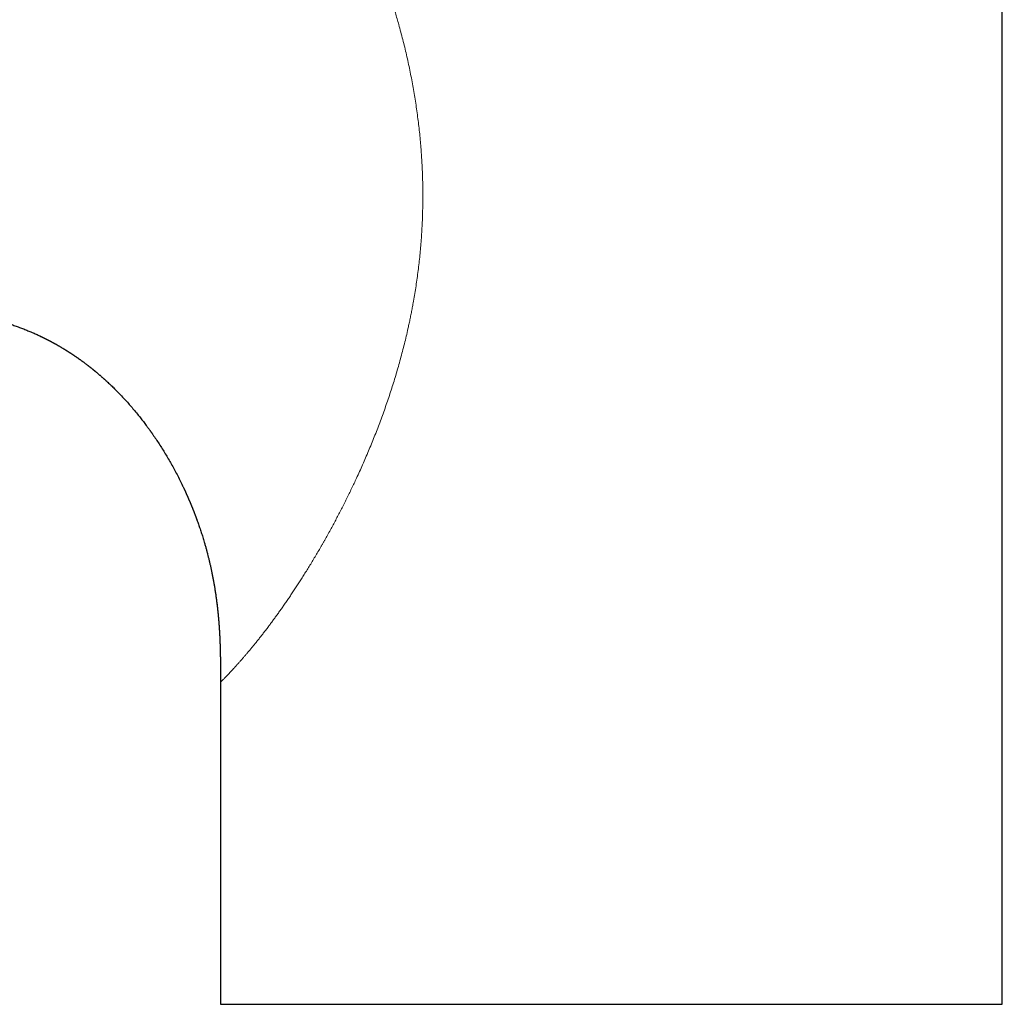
# Model space of a CAD drawing. Header units: millimetres. Extents: x 8 to 575, y 12 to 410.
# Tile 2 of 29: x 120 to 189, y 271 to 340. Entities that reach past the tile are written whole.
import ezdxf

# ---------------------------------------------------------------- set-up
doc = ezdxf.new("R2010")
doc.units = ezdxf.units.MM

msp = doc.modelspace()

# ---------------------------------------------------------------- linework, layer by layer
at = {"color": 7, "linetype": 'Continuous', "lineweight": 30}
for p, q in [((189.374, 271.109), (189.374, 362.321)), ((126.204, 315.098), (126.289, 315.021)), ((126.283, 315.028), (126.29, 315.021)), ((134.374, 294.139), (134.374, 294.129)), ((134.374, 293.769), (134.374, 271.109)), ((134.374, 271.109), (189.374, 271.109))]:
    msp.add_line(p, q, dxfattribs=at)
at = {"color": 252, "linetype": 'Continuous', "lineweight": 0}
for points, knots in [([(137.741, 357.074), (137.791, 357.021), (137.89, 356.917), (138.042, 356.755), (138.196, 356.589), (138.35, 356.419), (138.506, 356.245), (138.664, 356.066), (138.818, 355.888), (138.968, 355.712), (139.115, 355.537), (139.262, 355.359), (139.41, 355.177), (139.559, 354.991), (139.721, 354.786), (139.897, 354.56), (140.086, 354.311), (140.276, 354.056), (140.466, 353.795), (140.657, 353.528), (140.84, 353.267), (141.016, 353.011), (141.184, 352.762), (141.318, 352.56), (141.418, 352.407), (141.484, 352.306), (141.55, 352.203), (141.616, 352.1), (141.682, 351.996), (141.785, 351.833), (141.925, 351.609), (142.101, 351.321), (142.276, 351.028), (142.451, 350.73), (142.625, 350.427), (142.799, 350.12), (142.967, 349.816), (143.129, 349.517), (143.286, 349.222), (143.442, 348.923), (143.596, 348.622), (143.747, 348.321), (143.904, 348.002), (144.069, 347.661), (144.241, 347.295), (144.411, 346.925), (144.58, 346.55), (144.752, 346.158), (144.927, 345.748), (145.061, 345.425), (145.151, 345.207), (145.197, 345.093), (145.242, 344.979), (145.288, 344.865), (145.334, 344.75), (145.418, 344.537), (145.539, 344.223), (145.695, 343.808), (145.848, 343.389), (145.998, 342.966), (146.145, 342.54), (146.286, 342.119), (146.421, 341.703), (146.55, 341.292), (146.676, 340.878), (146.798, 340.464), (146.926, 340.011), (147.061, 339.521), (147.2, 338.989), (147.333, 338.455), (147.46, 337.919), (147.581, 337.38), (147.695, 336.839), (147.804, 336.295), (147.906, 335.75), (148.001, 335.205), (148.09, 334.658), (148.172, 334.111), (148.246, 333.566), (148.313, 333.024), (148.374, 332.484), (148.427, 331.943), (148.473, 331.42), (148.51, 330.914), (148.541, 330.429), (148.566, 329.943), (148.586, 329.458), (148.6, 328.973), (148.608, 328.488), (148.611, 328.003), (148.608, 327.495), (148.598, 326.965), (148.581, 326.412), (148.557, 325.859), (148.525, 325.308), (148.486, 324.761), (148.441, 324.217), (148.388, 323.678), (148.329, 323.139), (148.263, 322.601), (148.19, 322.064), (148.111, 321.528), (148.024, 320.992), (147.942, 320.523), (147.868, 320.121), (147.804, 319.786), (147.736, 319.451), (147.667, 319.115), (147.58, 318.714), (147.474, 318.246), (147.347, 317.714), (147.213, 317.183), (147.073, 316.653), (146.928, 316.128), (146.778, 315.608), (146.623, 315.093), (146.464, 314.581), (146.298, 314.07), (146.127, 313.559), (145.95, 313.049), (145.768, 312.541), (145.581, 312.036), (145.389, 311.534), (145.194, 311.035), (144.994, 310.539), (144.79, 310.048), (144.583, 309.562), (144.373, 309.081), (144.16, 308.605), (143.96, 308.167), (143.772, 307.766), (143.599, 307.402), (143.424, 307.041), (143.247, 306.68), (143.068, 306.322), (142.887, 305.966), (142.706, 305.615), (142.524, 305.268), (142.341, 304.925), (142.152, 304.576), (141.957, 304.22), (141.807, 303.951), (141.709, 303.778), (141.664, 303.698), (141.618, 303.618), (141.573, 303.538), (141.527, 303.459), (141.482, 303.38), (141.383, 303.208), (141.231, 302.947), (141.026, 302.6), (140.822, 302.259), (140.619, 301.925), (140.417, 301.597), (140.22, 301.283), (140.028, 300.98), (139.841, 300.69), (139.656, 300.405), (139.471, 300.127), (139.289, 299.854), (139.108, 299.587), (138.928, 299.326), (138.751, 299.072), (138.575, 298.823), (138.402, 298.581), (138.233, 298.347), (138.066, 298.119), (137.902, 297.898), (137.794, 297.754), (137.741, 297.683)], [0, 0, 0, 0, 0.004962, 0.009914, 0.014858, 0.019795, 0.024726, 0.029652, 0.034574, 0.039083, 0.043591, 0.048098, 0.052605, 0.057113, 0.061623, 0.067307, 0.073004, 0.078715, 0.084441, 0.090183, 0.095944, 0.101031, 0.106134, 0.111254, 0.113271, 0.115291, 0.117314, 0.11934, 0.121369, 0.123401, 0.128861, 0.134343, 0.139849, 0.145379, 0.150934, 0.156516, 0.162125, 0.167293, 0.172485, 0.177703, 0.182948, 0.188114, 0.193175, 0.199272, 0.205396, 0.211547, 0.217727, 0.223937, 0.230804, 0.23771, 0.239525, 0.241343, 0.243164, 0.244988, 0.246814, 0.248643, 0.255168, 0.261707, 0.268263, 0.274836, 0.281427, 0.288037, 0.294288, 0.300558, 0.306848, 0.313137, 0.319357, 0.32729, 0.335224, 0.343161, 0.351102, 0.359048, 0.367002, 0.374964, 0.382921, 0.390864, 0.398795, 0.406715, 0.414627, 0.42239, 0.430148, 0.437903, 0.445702, 0.452656, 0.459601, 0.466537, 0.473467, 0.480391, 0.48731, 0.494226, 0.501139, 0.509038, 0.516929, 0.524814, 0.532696, 0.540575, 0.548314, 0.556054, 0.563797, 0.571545, 0.579299, 0.587062, 0.594834, 0.602618, 0.607518, 0.612423, 0.617334, 0.622252, 0.627176, 0.635059, 0.64295, 0.650851, 0.658762, 0.666687, 0.674485, 0.682298, 0.690128, 0.697885, 0.705797, 0.71371, 0.721626, 0.729547, 0.737473, 0.745406, 0.753348, 0.761263, 0.769159, 0.777037, 0.784899, 0.792745, 0.798901, 0.805049, 0.81119, 0.817348, 0.823567, 0.829759, 0.835925, 0.842067, 0.848184, 0.854279, 0.860958, 0.867611, 0.869101, 0.87059, 0.872077, 0.873564, 0.875049, 0.876533, 0.878016, 0.884723, 0.891385, 0.898003, 0.90458, 0.911116, 0.917613, 0.923705, 0.929764, 0.935791, 0.941789, 0.947759, 0.953701, 0.959617, 0.965508, 0.971376, 0.977222, 0.982943, 0.988646, 0.994331, 1, 1, 1, 1]), ([(137.741, 297.683), (137.681, 297.604), (137.562, 297.446), (137.386, 297.218), (137.214, 296.998), (137.045, 296.784), (136.881, 296.579), (136.722, 296.382), (136.567, 296.194), (136.416, 296.012), (136.27, 295.838), (136.127, 295.67), (135.989, 295.51), (135.856, 295.356), (135.751, 295.237), (135.672, 295.148), (135.617, 295.086), (135.562, 295.025), (135.509, 294.966), (135.457, 294.908), (135.406, 294.852), (135.333, 294.771), (135.24, 294.671), (135.132, 294.554), (135.03, 294.445), (134.935, 294.344), (134.847, 294.252), (134.767, 294.168), (134.694, 294.093), (134.628, 294.025), (134.569, 293.966), (134.518, 293.913), (134.474, 293.869), (134.438, 293.833), (134.409, 293.804), (134.389, 293.784), (134.376, 293.772), (134.375, 293.77), (134.374, 293.769)], [0, 0, 0, 0, 0.030692, 0.061302, 0.091838, 0.12231, 0.152729, 0.182561, 0.212359, 0.242133, 0.271892, 0.301644, 0.3314, 0.361168, 0.390958, 0.404342, 0.417734, 0.431134, 0.444542, 0.45796, 0.471388, 0.484828, 0.516772, 0.548767, 0.580824, 0.612953, 0.645164, 0.676892, 0.708719, 0.740657, 0.772328, 0.804671, 0.837058, 0.869499, 0.902004, 0.934583, 0.967245, 1, 1, 1, 1])]:
    msp.add_open_spline(points, degree=3, knots=knots, dxfattribs=at)
at = {"color": 7, "linetype": 'Continuous', "lineweight": 30}
for points, knots in [([(117.716, 319.495), (117.809, 319.473), (118.037, 319.419), (118.396, 319.325), (118.706, 319.24), (118.927, 319.175), (119.06, 319.135), (119.197, 319.094), (119.336, 319.05), (119.479, 319.004), (119.62, 318.958), (119.819, 318.891), (120.072, 318.802), (120.379, 318.688), (120.678, 318.571), (120.971, 318.451), (121.258, 318.327), (121.537, 318.201), (121.721, 318.114), (121.811, 318.071)], [0, 0, 0, 0, 0.066387, 0.161297, 0.25633, 0.288357, 0.320396, 0.352447, 0.386862, 0.42138, 0.455649, 0.489671, 0.566093, 0.641292, 0.715303, 0.788162, 0.859903, 0.930563, 1, 1, 1, 1]), ([(121.659, 318.143), (121.676, 318.135), (121.701, 318.124), (121.726, 318.112), (121.734, 318.108)], [0, 0, 0, 0, 0.686461, 1, 1, 1, 1]), ([(121.703, 318.123), (121.72, 318.114), (121.748, 318.101), (121.787, 318.083), (121.819, 318.067), (121.852, 318.051), (121.886, 318.035), (121.921, 318.017), (121.957, 318), (121.991, 317.983), (122.024, 317.967), (122.056, 317.951), (122.093, 317.932), (122.137, 317.91), (122.185, 317.886), (122.23, 317.862), (122.272, 317.841), (122.306, 317.823), (122.331, 317.81), (122.349, 317.8), (122.366, 317.792), (122.385, 317.782), (122.407, 317.77), (122.434, 317.756), (122.463, 317.74), (122.492, 317.725), (122.52, 317.71), (122.543, 317.697), (122.563, 317.686), (122.578, 317.678), (122.591, 317.671), (122.605, 317.663), (122.625, 317.652), (122.653, 317.637), (122.691, 317.616), (122.73, 317.594), (122.771, 317.572), (122.808, 317.551), (122.843, 317.532), (122.873, 317.514), (122.902, 317.498), (122.929, 317.482), (122.966, 317.461), (123.013, 317.434), (123.07, 317.401), (123.13, 317.366), (123.193, 317.328), (123.255, 317.291), (123.304, 317.262), (123.339, 317.24), (123.365, 317.225), (123.393, 317.208), (123.419, 317.192), (123.444, 317.176), (123.471, 317.16), (123.498, 317.143), (123.526, 317.126), (123.548, 317.111), (123.57, 317.098), (123.596, 317.081), (123.628, 317.061), (123.663, 317.039), (123.698, 317.017), (123.729, 316.997), (123.755, 316.98), (123.776, 316.966), (123.798, 316.952), (123.822, 316.936), (123.848, 316.919), (123.874, 316.903), (123.897, 316.887), (123.92, 316.872), (123.942, 316.857), (123.963, 316.844), (123.982, 316.831), (124.001, 316.819), (124.022, 316.804), (124.05, 316.785), (124.083, 316.763), (124.12, 316.738), (124.155, 316.714), (124.188, 316.692), (124.217, 316.672), (124.241, 316.655), (124.261, 316.641), (124.279, 316.628), (124.299, 316.615), (124.324, 316.598), (124.356, 316.575), (124.396, 316.547), (124.436, 316.518), (124.47, 316.494), (124.502, 316.471), (124.535, 316.447), (124.571, 316.421), (124.616, 316.389), (124.667, 316.351), (124.725, 316.309), (124.78, 316.268), (124.835, 316.227), (124.894, 316.182), (124.958, 316.134), (125.011, 316.093), (125.048, 316.065), (125.067, 316.05), (125.084, 316.037), (125.101, 316.023), (125.124, 316.006), (125.153, 315.983), (125.186, 315.957), (125.218, 315.932), (125.248, 315.908), (125.277, 315.885), (125.302, 315.865), (125.323, 315.849), (125.34, 315.834), (125.357, 315.821), (125.376, 315.806), (125.399, 315.787), (125.427, 315.764), (125.46, 315.737), (125.492, 315.711), (125.52, 315.688), (125.543, 315.669), (125.567, 315.649), (125.594, 315.627), (125.622, 315.603), (125.651, 315.579), (125.679, 315.556), (125.717, 315.524), (125.765, 315.483), (125.821, 315.436), (125.874, 315.39), (125.926, 315.345), (125.982, 315.296), (126.026, 315.257), (126.058, 315.229), (126.076, 315.213), (126.093, 315.198), (126.107, 315.185), (126.122, 315.173), (126.138, 315.158), (126.16, 315.138), (126.187, 315.114), (126.216, 315.088), (126.243, 315.064), (126.265, 315.044), (126.283, 315.027), (126.297, 315.014), (126.312, 315.001), (126.328, 314.986), (126.346, 314.969), (126.367, 314.95), (126.389, 314.93), (126.404, 314.917), (126.41, 314.91)], [0, 0, 0, 0, 0.0101122, 0.016133, 0.0223713, 0.0288388, 0.035524, 0.0423429, 0.0492778, 0.0562932, 0.0625274, 0.0682686, 0.0750639, 0.0844552, 0.0940328, 0.1030012, 0.1113608, 0.1186549, 0.12284, 0.1263501, 0.1293245, 0.1329336, 0.137442, 0.1427536, 0.1485373, 0.1547637, 0.1601536, 0.1650358, 0.1688922, 0.1717239, 0.1741268, 0.1768353, 0.1798511, 0.1861772, 0.1936105, 0.202345, 0.2099126, 0.217894, 0.2248058, 0.2306746, 0.2363374, 0.2418923, 0.2473667, 0.2586036, 0.2700734, 0.2821534, 0.2951332, 0.3084772, 0.3201223, 0.3248106, 0.3302709, 0.3361011, 0.3415679, 0.3466562, 0.3513666, 0.3579999, 0.3636609, 0.3683458, 0.3720296, 0.3772518, 0.3842827, 0.3917108, 0.3989694, 0.4059762, 0.4110708, 0.4152932, 0.4194076, 0.4249363, 0.4302864, 0.4356912, 0.4406692, 0.4452211, 0.4500879, 0.45445, 0.4583534, 0.4619077, 0.4662763, 0.4717714, 0.4797317, 0.4874268, 0.4948089, 0.5018784, 0.5082361, 0.5135103, 0.5174918, 0.5209017, 0.5251081, 0.5302372, 0.536422, 0.5459094, 0.5556237, 0.5621788, 0.5681986, 0.5757651, 0.5837259, 0.5915019, 0.6047918, 0.6171254, 0.6289796, 0.640824, 0.653129, 0.6677556, 0.6832084, 0.6879653, 0.6921273, 0.6956876, 0.6992054, 0.7037398, 0.7109513, 0.7184045, 0.725548, 0.7323821, 0.7388772, 0.7444799, 0.7491606, 0.7529196, 0.7562906, 0.7605417, 0.765691, 0.7720117, 0.7795608, 0.7876686, 0.7938841, 0.798317, 0.8036098, 0.8099786, 0.8166065, 0.8231007, 0.8294613, 0.835646, 0.8493731, 0.8624182, 0.8740202, 0.8860181, 0.8989258, 0.9125558, 0.9170436, 0.9213685, 0.9251962, 0.9285233, 0.9315753, 0.9353567, 0.9399881, 0.9472724, 0.9541443, 0.9604827, 0.9660672, 0.9700378, 0.9730873, 0.9763017, 0.98013, 0.9845721, 0.9896169, 0.9950761, 1, 1, 1, 1]), ([(126.41, 314.91), (126.423, 314.899), (126.516, 314.814), (126.685, 314.652), (126.939, 314.405), (127.206, 314.135), (127.487, 313.841), (127.759, 313.545), (128.024, 313.247), (128.281, 312.947), (128.521, 312.656), (128.745, 312.377), (128.954, 312.109), (129.134, 311.87), (129.288, 311.661), (129.386, 311.526), (129.451, 311.435), (129.484, 311.389), (129.517, 311.342), (129.55, 311.295), (129.583, 311.248), (129.681, 311.108), (129.843, 310.872), (130.064, 310.537), (130.282, 310.196), (130.496, 309.848), (130.706, 309.494), (130.913, 309.134), (131.117, 308.765), (131.318, 308.385), (131.517, 307.996), (131.659, 307.704), (131.751, 307.512), (131.792, 307.424), (131.819, 307.366), (131.833, 307.338)], [0, 0, 0, 0, 0.005384, 0.040325, 0.074984, 0.118711, 0.162027, 0.204951, 0.247499, 0.289683, 0.331513, 0.368037, 0.404296, 0.440292, 0.463907, 0.487407, 0.493543, 0.499671, 0.505792, 0.511904, 0.518009, 0.524106, 0.566638, 0.609499, 0.652698, 0.696245, 0.740147, 0.784415, 0.829059, 0.875292, 0.92194, 0.969013, 0.979427, 0.989863, 1, 1, 1, 1]), ([(131.804, 307.399), (131.808, 307.391), (131.815, 307.375), (131.823, 307.359), (131.826, 307.351)], [0, 0, 0, 0, 0.497428, 1, 1, 1, 1]), ([(131.816, 307.374), (131.82, 307.365), (131.831, 307.342), (131.849, 307.302), (131.87, 307.256), (131.892, 307.21), (131.912, 307.166), (131.932, 307.122), (131.951, 307.079), (131.972, 307.034), (131.991, 306.991), (132.009, 306.95), (132.025, 306.915), (132.039, 306.883), (132.052, 306.854), (132.063, 306.828), (132.075, 306.8), (132.09, 306.767), (132.107, 306.728), (132.126, 306.685), (132.146, 306.639), (132.166, 306.591), (132.187, 306.543), (132.206, 306.497), (132.224, 306.456), (132.239, 306.42), (132.252, 306.388), (132.266, 306.354), (132.282, 306.318), (132.298, 306.279), (132.314, 306.239), (132.331, 306.198), (132.347, 306.158), (132.361, 306.124), (132.372, 306.096), (132.381, 306.074), (132.39, 306.051), (132.402, 306.024), (132.415, 305.99), (132.43, 305.952), (132.445, 305.916), (132.458, 305.882), (132.47, 305.851), (132.483, 305.819), (132.496, 305.784), (132.513, 305.741), (132.532, 305.692), (132.553, 305.638), (132.574, 305.582), (132.595, 305.528), (132.614, 305.478), (132.629, 305.437), (132.641, 305.404), (132.651, 305.38), (132.659, 305.356), (132.668, 305.331), (132.68, 305.3), (132.692, 305.266), (132.701, 305.243), (132.704, 305.233)], [0, 0, 0, 0, 0.012849, 0.032599, 0.056807, 0.078095, 0.098629, 0.119446, 0.140097, 0.160669, 0.183052, 0.201169, 0.217983, 0.233319, 0.246671, 0.258174, 0.27079, 0.285565, 0.305432, 0.325344, 0.346855, 0.370095, 0.392901, 0.414667, 0.434706, 0.450321, 0.464929, 0.480375, 0.497348, 0.516045, 0.53466, 0.553911, 0.572178, 0.590855, 0.60154, 0.611516, 0.621362, 0.633241, 0.650306, 0.668623, 0.685594, 0.701204, 0.715376, 0.728025, 0.745733, 0.764595, 0.787174, 0.813651, 0.840062, 0.865146, 0.888333, 0.909318, 0.922159, 0.933347, 0.943027, 0.954214, 0.967973, 0.986538, 1, 1, 1, 1]), ([(132.69, 305.273), (132.727, 305.171), (132.802, 304.963), (132.912, 304.645), (133.021, 304.316), (133.129, 303.976), (133.221, 303.67), (133.3, 303.397), (133.364, 303.17), (133.413, 302.989), (133.441, 302.883), (133.451, 302.844), (133.454, 302.832), (133.457, 302.819), (133.46, 302.807), (133.464, 302.795), (133.483, 302.718), (133.52, 302.575), (133.572, 302.363), (133.624, 302.144), (133.675, 301.917), (133.726, 301.684), (133.776, 301.448), (133.823, 301.209), (133.869, 300.969), (133.914, 300.721), (133.957, 300.467), (133.999, 300.206), (134.039, 299.937), (134.078, 299.662), (134.115, 299.38), (134.138, 299.19), (134.149, 299.094)], [0, 0, 0, 0, 0.051399, 0.103924, 0.158831, 0.21475, 0.2717, 0.309861, 0.348484, 0.38286, 0.398101, 0.400102, 0.402104, 0.404108, 0.406113, 0.408119, 0.410126, 0.443393, 0.477713, 0.513099, 0.549562, 0.587116, 0.625774, 0.663246, 0.701723, 0.741217, 0.781742, 0.823308, 0.86593, 0.909621, 0.954393, 1, 1, 1, 1]), ([(132.696, 305.256), (132.701, 305.242), (132.709, 305.22), (132.717, 305.199), (132.72, 305.191)], [0, 0, 0, 0, 0.650654, 1, 1, 1, 1]), ([(134.129, 299.264), (134.13, 299.255), (134.131, 299.243), (134.133, 299.232), (134.133, 299.229)], [0, 0, 0, 0, 0.813306, 1, 1, 1, 1]), ([(134.131, 299.245), (134.132, 299.237), (134.134, 299.219), (134.138, 299.191), (134.141, 299.161), (134.145, 299.13), (134.149, 299.095), (134.153, 299.058), (134.158, 299.019), (134.162, 298.976), (134.168, 298.929), (134.173, 298.877), (134.179, 298.824), (134.185, 298.771), (134.19, 298.718), (134.195, 298.667), (134.2, 298.618), (134.205, 298.564), (134.211, 298.508), (134.216, 298.454), (134.221, 298.404), (134.225, 298.357), (134.23, 298.305), (134.234, 298.254), (134.238, 298.204), (134.242, 298.158), (134.246, 298.114), (134.249, 298.074), (134.252, 298.038), (134.255, 298.005), (134.257, 297.972), (134.26, 297.935), (134.263, 297.892), (134.267, 297.843), (134.271, 297.792), (134.274, 297.743), (134.277, 297.698), (134.28, 297.655), (134.283, 297.614), (134.286, 297.574), (134.288, 297.535), (134.291, 297.492), (134.294, 297.445), (134.297, 297.399), (134.299, 297.356), (134.302, 297.317), (134.304, 297.279), (134.306, 297.242), (134.308, 297.207), (134.309, 297.176), (134.311, 297.149), (134.312, 297.125), (134.313, 297.101), (134.315, 297.075), (134.316, 297.046), (134.318, 297.013), (134.32, 296.976), (134.322, 296.935), (134.324, 296.889), (134.326, 296.843), (134.328, 296.797), (134.33, 296.753), (134.331, 296.714), (134.333, 296.675), (134.334, 296.639), (134.336, 296.604), (134.337, 296.572), (134.338, 296.539), (134.339, 296.505), (134.341, 296.468), (134.342, 296.429), (134.343, 296.387), (134.345, 296.342), (134.346, 296.292), (134.348, 296.24), (134.35, 296.187), (134.351, 296.144), (134.352, 296.109), (134.353, 296.079), (134.353, 296.047), (134.354, 296.006), (134.356, 295.957), (134.357, 295.903), (134.358, 295.852), (134.359, 295.805), (134.36, 295.762), (134.361, 295.722), (134.362, 295.684), (134.362, 295.645), (134.363, 295.604), (134.364, 295.559), (134.364, 295.514), (134.365, 295.468), (134.366, 295.391), (134.368, 295.282), (134.369, 295.132), (134.371, 294.986), (134.372, 294.842), (134.373, 294.705), (134.373, 294.568), (134.374, 294.467), (134.374, 294.403), (134.374, 294.368), (134.374, 294.33), (134.374, 294.293), (134.374, 294.257), (134.374, 294.222), (134.374, 294.189), (134.374, 294.158), (134.374, 294.138), (134.374, 294.13)], [0, 0, 0, 0, 0.004346, 0.010653, 0.016462, 0.022286, 0.029048, 0.036711, 0.044391, 0.051789, 0.062031, 0.072245, 0.082585, 0.093061, 0.103435, 0.113579, 0.122974, 0.132652, 0.144984, 0.156035, 0.164677, 0.17389, 0.184053, 0.195059, 0.203956, 0.213344, 0.222065, 0.229787, 0.236804, 0.243262, 0.249493, 0.256028, 0.264886, 0.274713, 0.285001, 0.29458, 0.303493, 0.311636, 0.319866, 0.32748, 0.334769, 0.343115, 0.35245, 0.362185, 0.370003, 0.377705, 0.385254, 0.392467, 0.399295, 0.405555, 0.41076, 0.415083, 0.41972, 0.42487, 0.430534, 0.436738, 0.443932, 0.452286, 0.460963, 0.470512, 0.479616, 0.487963, 0.495735, 0.50294, 0.510477, 0.517118, 0.523092, 0.529454, 0.536273, 0.543082, 0.550971, 0.559133, 0.567876, 0.577091, 0.588523, 0.598686, 0.608075, 0.613582, 0.619314, 0.62536, 0.632429, 0.643334, 0.654234, 0.66402, 0.673089, 0.681569, 0.689355, 0.696541, 0.703825, 0.712076, 0.720822, 0.729777, 0.738764, 0.747598, 0.775051, 0.802433, 0.835364, 0.860401, 0.886806, 0.915915, 0.940273, 0.946266, 0.95325, 0.960958, 0.968335, 0.975271, 0.981768, 0.988806, 0.995021, 1, 1, 1, 1]), ([(134.374, 294.295), (134.374, 294.206), (134.374, 294.031), (134.374, 293.856), (134.374, 293.769)], [0, 0, 0, 0, 0.506146, 1, 1, 1, 1])]:
    msp.add_open_spline(points, degree=3, knots=knots, dxfattribs=at)

doc.saveas('drawing.dxf')
